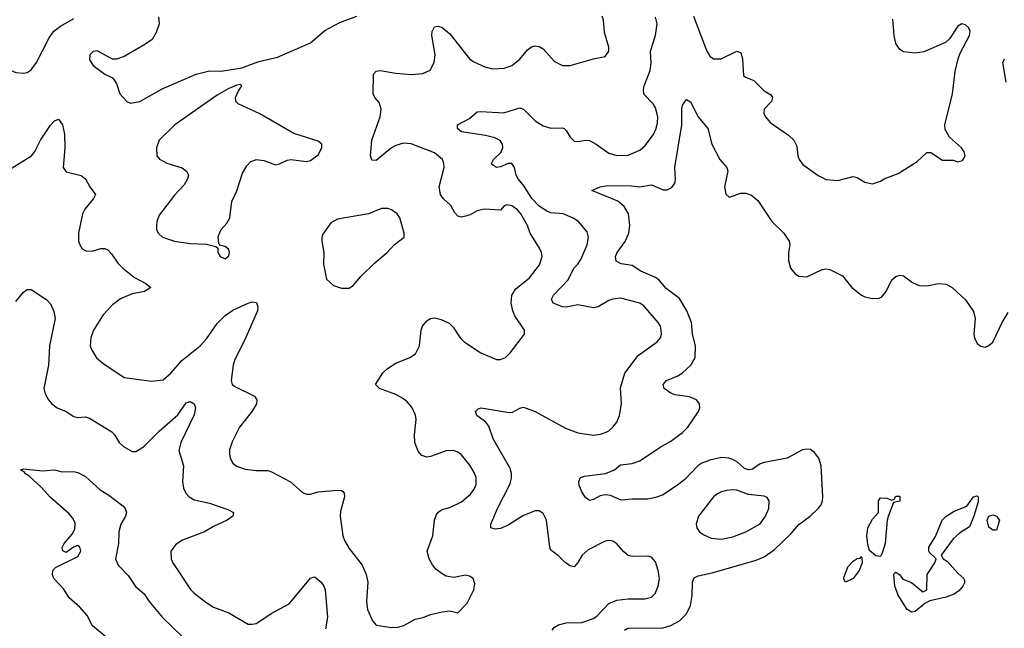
# Model space of a CAD drawing. Header units: inches. Extents: x 1839270 to 1929235, y 762242 to 910350.
# Tile 191 of 256: x 1887471 to 1892549, y 840732 to 843872. Entities that reach past the tile are written whole.
import ezdxf

# ---------------------------------------------------------------- set-up
doc = ezdxf.new("R2010")
doc.units = ezdxf.units.IN
doc.header["$MEASUREMENT"] = 0
doc.layers.add('B8884', color=7, linetype='Continuous')
doc.layers.add('B8894', color=7, linetype='Continuous')

msp = doc.modelspace()

# ---------------------------------------------------------------- linework, layer by layer
at = {"layer": 'B8884', "color": 5}
for points, elevation in [([(1887418.4, 843930), (1887377.4, 843770), (1887368.8, 843710), (1887377.6, 843670), (1887390, 843644), (1887427.3, 843610), (1887450, 843599.3), (1887490, 843595.8), (1887510, 843599.5), (1887530, 843612.2), (1887557.7, 843650), (1887622.7, 843777.3), (1887647.6, 843812.4), (1887681.4, 843838.6), (1887750, 843878.3)], 580), ([(1888186.4, 843886.4), (1888190.5, 843850), (1888175.1, 843804.9), (1888154, 843770), (1888116.7, 843743.3), (1888010, 843681.2), (1887970, 843668.7), (1887950, 843668.7), (1887870, 843711.1), (1887850, 843707), (1887833, 843690), (1887830, 843664.7), (1887850, 843634.8), (1887910, 843591.3), (1887950, 843572), (1887970, 843542), (1887986.8, 843490), (1888022.8, 843450), (1888041.4, 843441.4), (1888090, 843449.4), (1888205.6, 843514.4), (1888381.2, 843590), (1888450, 843607.7), (1888510, 843605.5), (1888616.1, 843623.9), (1888703.7, 843656.3), (1888800.9, 843679.1), (1888970, 843752.7), (1889044.3, 843815.7), (1889122.6, 843857.4), (1889210, 843890.4)], 580), ([(1890000, 842913.7), (1889983.2, 842916.8), (1889969.1, 842910.9), (1889950.3, 842889.7), (1889866.4, 842893.6), (1889830, 842886), (1889794.4, 842865.6), (1889770, 842857.4), (1889750, 842853.3), (1889730, 842858.4), (1889715.2, 842875.2), (1889693.9, 842913.9), (1889655.1, 842950), (1889641.3, 842970), (1889634.3, 843010), (1889660.3, 843110), (1889659.3, 843130), (1889651, 843151), (1889610, 843184.8), (1889490, 843232), (1889450, 843234.6), (1889410, 843223.2), (1889388.9, 843211.1), (1889310, 843145.6), (1889286.3, 843146.3), (1889280.5, 843170), (1889287.2, 843250), (1889329.3, 843370), (1889334.6, 843410), (1889324.5, 843444.5), (1889302, 843470), (1889294.3, 843490), (1889295.8, 843590), (1889310, 843606.7), (1889329.8, 843610.2), (1889410, 843595.2), (1889490, 843588.1), (1889550, 843594), (1889588, 843612), (1889608.7, 843650), (1889613.8, 843690), (1889596.4, 843790), (1889597.7, 843810), (1889610, 843834.4), (1889630, 843838.9), (1889650, 843831.5), (1889690, 843798), (1889790.2, 843670.2), (1889813.9, 843653.9), (1889870, 843629), (1889910, 843618.5), (1889970, 843622.2), (1890000, 843632.7)], 560), ([(1890000, 843129.7), (1889990, 843129.7), (1889950, 843112.4), (1889930, 843109.1), (1889910, 843123.6), (1889904.7, 843130), (1889914.3, 843150), (1889952.6, 843187.4), (1889962, 843210), (1889961.6, 843230), (1889949.2, 843249.2), (1889922.2, 843262.2), (1889874.1, 843274.1), (1889750, 843293.2), (1889729.2, 843310), (1889728.7, 843330), (1889790, 843362), (1889830, 843395.5), (1889850, 843398.4), (1889968.3, 843391.7), (1890000, 843401.2)], 540), ([(1887410, 843094.4), (1887530.8, 843169.2), (1887548.8, 843191.2), (1887578, 843250), (1887630, 843327.3), (1887650, 843350.6), (1887670, 843358.8), (1887692.2, 843330), (1887701.2, 843281.2), (1887702.7, 843210), (1887694.8, 843110), (1887710, 843086.8), (1887787.1, 843067.1), (1887810.8, 843050.8), (1887833, 843010), (1887862, 842970), (1887852, 842950), (1887806.4, 842893.6), (1887795, 842870), (1887773.8, 842770), (1887774.6, 842730), (1887783.6, 842703.6), (1887793.4, 842690), (1887817, 842677), (1887850, 842678.9), (1887890, 842691.7), (1887910, 842692), (1887925.2, 842685.2), (1887944.6, 842664.6), (1887976.4, 842616.4), (1888002.6, 842590), (1888062.5, 842542.5), (1888120.5, 842510), (1888146.8, 842490), (1888114.8, 842470), (1888050, 842457.4), (1887990, 842431.4), (1887950, 842400.7), (1887902, 842350), (1887851.4, 842270), (1887836.9, 842230), (1887834.9, 842190), (1887840.3, 842170), (1887867.5, 842127.5), (1887899.9, 842099.9), (1888010, 842026.4), (1888150, 842007.4), (1888210, 842013.7), (1888250, 842048.9), (1888306.8, 842113.2), (1888400.9, 842190), (1888435.1, 842224.9), (1888490, 842304.4), (1888530, 842345.2), (1888570, 842372.6), (1888650, 842408.7), (1888670, 842415.8), (1888692.2, 842412.2), (1888699.3, 842390), (1888696.5, 842370), (1888630, 842217.6), (1888580.6, 842119.4), (1888572, 842090), (1888560.9, 842010), (1888567.2, 841990), (1888579.7, 841979.7), (1888681.3, 841930), (1888693.8, 841910), (1888692.1, 841890), (1888670, 841852.6), (1888604.6, 841770), (1888566.3, 841693.7), (1888553.5, 841653.5), (1888552.8, 841632.8), (1888557, 841610), (1888570, 841584), (1888588.9, 841568.9), (1888633.3, 841553.3), (1888690, 841546), (1888750, 841545.7), (1888770, 841539.5), (1888868.1, 841488.1), (1888930, 841432.7), (1888950, 841424.4), (1888970, 841424.4), (1889010, 841436.5), (1889110, 841445.3), (1889130, 841443.8), (1889137.5, 841437.5), (1889143.8, 841430), (1889145.3, 841410), (1889125.4, 841334.6), (1889123.8, 841310), (1889136.9, 841210), (1889145.6, 841185.6), (1889170, 841143.8), (1889237.7, 841057.7), (1889257.6, 841010), (1889265.6, 840970), (1889260.2, 840870), (1889264.5, 840830), (1889290, 840770.5), (1889310, 840748.7), (1889390, 840736.4), (1889422, 840738), (1889452.8, 840747.2), (1889510, 840779.1), (1889552.3, 840787.7), (1889590, 840802.8), (1889650, 840818), (1889690, 840822), (1889730, 840812), (1889778, 840862), (1889812.7, 840930), (1889817.5, 840962.5), (1889809.2, 840990), (1889790, 841002), (1889770, 841006.6), (1889710, 840994), (1889670, 841001.2), (1889650, 841012.7), (1889618, 841038), (1889599.7, 841059.7), (1889582.4, 841090), (1889572.6, 841130), (1889602, 841210), (1889610.7, 841289.3), (1889620.9, 841319.1), (1889630, 841332.2), (1889650, 841344.6), (1889690, 841354.9), (1889750, 841385.2), (1889796, 841424), (1889815.3, 841450), (1889826, 841474), (1889824.4, 841510), (1889815.2, 841535.2), (1889793.3, 841573.3), (1889750, 841626.4), (1889730, 841641.6), (1889710, 841649.8), (1889670, 841648.1), (1889590, 841617.7), (1889570, 841615.4), (1889544.5, 841624.5), (1889526, 841646), (1889508.7, 841690), (1889507.7, 841730), (1889516.1, 841810), (1889511.5, 841831.5), (1889492.6, 841872.6), (1889470, 841901), (1889450, 841916.2), (1889410, 841937.7), (1889326, 841970), (1889305.2, 841990), (1889344.2, 842050), (1889367.6, 842072.4), (1889410, 842100.2), (1889483.7, 842130), (1889511.5, 842148.5), (1889532.9, 842190), (1889541.7, 842270), (1889548, 842290), (1889570, 842318), (1889590, 842330.5), (1889610, 842333), (1889644.7, 842324.7), (1889686.7, 842306.7), (1889705.9, 842285.9), (1889742, 842230), (1889762.6, 842210), (1889850, 842152.9), (1889930, 842118.9), (1889950, 842118.7), (1889976, 842130), (1889998, 842150), (1890000, 842152.6)], 560), ([(1887450, 842418.4), (1887490, 842465.5), (1887510, 842480.7), (1887530, 842480.7), (1887610, 842426.8), (1887630, 842406), (1887647, 842367), (1887653.7, 842330), (1887624.7, 842190), (1887619.2, 842090), (1887596, 841970), (1887601.8, 841941.8), (1887619.5, 841910), (1887637, 841890), (1887663.8, 841870), (1887710.6, 841850), (1887750, 841825.5), (1887770, 841820.5), (1887810, 841822.6), (1887830, 841816.5), (1887945.3, 841745.3), (1887959.5, 841730), (1887983.1, 841690), (1888005.5, 841670), (1888050, 841644.9), (1888070, 841644.2), (1888110, 841667.9), (1888190.4, 841749.6), (1888285.9, 841834.1), (1888330, 841895.8), (1888350, 841902.4), (1888370.4, 841890), (1888378.3, 841870), (1888370, 841832.7), (1888302.3, 841690), (1888291.1, 841650), (1888315.8, 841570), (1888310.2, 841490), (1888316, 841456), (1888327.7, 841430), (1888345.2, 841410), (1888370, 841395), (1888450, 841378.3), (1888544.8, 841344.8), (1888573, 841330), (1888570.4, 841310), (1888540.5, 841290), (1888470, 841257.4), (1888423.8, 841230), (1888310, 841187.1), (1888276.2, 841163.8), (1888250.3, 841130), (1888251.6, 841090), (1888260.9, 841070), (1888352.2, 840932.2), (1888370, 840912.7), (1888430, 840866.3), (1888470, 840841.7), (1888550, 840811.5), (1888650, 840754), (1888670, 840753.7), (1888690, 840757.6), (1888772, 840810), (1888861.4, 840858.6), (1888970, 840990.4), (1888990, 840998.4), (1888995.4, 840995.4), (1889026, 840970), (1889039.5, 840950), (1889047.2, 840930), (1889058.6, 840790), (1889048.5, 840730)], 540), ([(1890000, 841556.4), (1889999.2, 841559.2), (1889913.6, 841710), (1889890, 841775.6), (1889875.1, 841795.1), (1889827.8, 841830), (1889821.7, 841850), (1889834.9, 841865.1), (1889850.2, 841870.2), (1889995.4, 841844.6), (1890000, 841845.3)], 540), ([(1887933.6, 840673.6), (1887845.6, 840745.6), (1887818, 840798), (1887780.6, 840840.6), (1887726.6, 840890), (1887695.9, 840935.9), (1887646, 840990), (1887639.3, 841010), (1887641.2, 841030), (1887654.8, 841045.2), (1887770, 841102.8), (1887785.2, 841130), (1887781.2, 841150), (1887770, 841159.3), (1887748.5, 841151.5), (1887710, 841124), (1887692.7, 841132.7), (1887689.7, 841149.7), (1887700.4, 841170), (1887741.5, 841218.5), (1887755.7, 841244.3), (1887756, 841276), (1887742.6, 841302.6), (1887724.7, 841324.7), (1887630, 841407.1), (1887581, 841461), (1887518.6, 841518.6), (1887497.2, 841530), (1887496.5, 841536.5), (1887475.3, 841550), (1887490, 841554.4), (1887590, 841544.9), (1887649.6, 841550.4), (1887690, 841538.7), (1887750, 841541.6), (1887770, 841536.4), (1887810, 841515.3), (1887885.9, 841445.9), (1887930, 841419.3), (1888003.2, 841363.2), (1888014.9, 841350), (1888022, 841330), (1888016.4, 841310), (1887992, 841270), (1887982.3, 841230), (1887979.5, 841170), (1887965.3, 841090), (1887978.2, 841058.2), (1888030, 841004.4), (1888068.2, 840948.2), (1888113.4, 840910), (1888138, 840870), (1888207.5, 840787.5), (1888308.8, 840690)], 520), ([(1890000, 841270.6), (1889990, 841264.4), (1889950, 841246.3), (1889923.3, 841243.3), (1889900.7, 841250), (1889900.5, 841270), (1889935.4, 841350), (1889997.3, 841470), (1890000, 841480)], 540)]:
    msp.add_lwpolyline(points, dxfattribs=dict(at, elevation=elevation))
at = {"layer": 'B8884', "color": 5, "elevation": 580}
for points in [[(1888610, 843537.2), (1888590, 843534), (1888550, 843516.9), (1888490, 843482.9), (1888270.2, 843330), (1888190.2, 843250), (1888176, 843210), (1888178, 843170), (1888191.9, 843151.9), (1888230, 843132.4), (1888308.1, 843108.1), (1888331, 843090), (1888341, 843070), (1888336, 843050), (1888319.9, 843020.1), (1888270, 842966.6), (1888190, 842862.7), (1888178.4, 842830), (1888176.4, 842810), (1888177.1, 842790), (1888185.5, 842770), (1888206.8, 842750), (1888270, 842728.8), (1888350, 842716.5), (1888434, 842714), (1888482, 842702), (1888492.7, 842692.7), (1888492, 842670), (1888504.7, 842650), (1888530, 842638), (1888550, 842654), (1888553.2, 842670), (1888550, 842686), (1888530, 842702), (1888507.3, 842707.3), (1888498, 842718), (1888494, 842754), (1888509.3, 842790), (1888538.6, 842821.4), (1888555.1, 842850), (1888565.6, 842934.4), (1888591.5, 842988.5), (1888620.5, 843079.5), (1888641.5, 843118.5), (1888662, 843138), (1888690, 843150.5), (1888730, 843145.5), (1888790, 843123.8), (1888811.6, 843128.4), (1888850, 843147.3), (1888870, 843150.8), (1888950, 843140.7), (1888970, 843144.9), (1889010, 843174.8), (1889029.3, 843210), (1889029, 843230), (1889010, 843245.2), (1888883.9, 843283.9), (1888710, 843386.3), (1888597.7, 843437.7), (1888585.1, 843450), (1888583.6, 843470), (1888598, 843502), (1888617.2, 843530)], [(1889370, 842898.3), (1889337.7, 842897.7), (1889270, 842871), (1889110, 842843.5), (1889075.8, 842824.2), (1889035.1, 842764.9), (1889028.4, 842750), (1889028.4, 842730), (1889039.5, 842670), (1889037, 842610), (1889053, 842533), (1889090, 842501), (1889130, 842486), (1889170, 842486.8), (1889190, 842501), (1889230, 842547.7), (1889302.5, 842617.5), (1889366, 842670), (1889402.7, 842710), (1889453.2, 842750), (1889454.5, 842770), (1889431.3, 842850), (1889418.4, 842870), (1889389.3, 842890)]]:
    msp.add_lwpolyline(points, close=True, dxfattribs=at)
at = {"layer": 'B8894', "color": 5}
for points, elevation in [([(1890000, 843632.7), (1890010, 843636.2), (1890050, 843667.2), (1890090, 843716.5), (1890110, 843732.4), (1890130, 843737.3), (1890150, 843733.6), (1890170, 843721.3), (1890230, 843655.8), (1890270, 843635.8), (1890310, 843635.3), (1890430, 843670.4), (1890490, 843681), (1890509.3, 843710), (1890509.5, 843730), (1890486.4, 843806.4), (1890482.6, 843870), (1890475.4, 843890)], 560), ([(1890947.1, 843890), (1891014.9, 843710), (1891030, 843683.1), (1891050.2, 843670.2), (1891089.1, 843669.1), (1891170, 843708.5), (1891190, 843700.7), (1891199.1, 843670), (1891204.4, 843584.4), (1891215.2, 843575.2), (1891258, 843558), (1891310, 843505.3), (1891344.7, 843484.7), (1891353, 843470), (1891348, 843450), (1891310.5, 843410), (1891308.4, 843390), (1891317.1, 843370), (1891342, 843342), (1891435.9, 843275.9), (1891463.8, 843250), (1891479.9, 843219.9), (1891484.4, 843170), (1891490.6, 843150), (1891510, 843124.9), (1891590, 843068), (1891630, 843046.8), (1891690, 843042.8), (1891770, 843062), (1891790, 843057.3), (1891830, 843033.4), (1891870, 843024.9), (1891910, 843038), (1891930, 843050.4), (1892001.2, 843078.8), (1892100.1, 843139.9), (1892150, 843186), (1892170, 843186), (1892230, 843147.7), (1892286.4, 843146.4), (1892310, 843138), (1892334.6, 843145.4), (1892348, 843170), (1892342, 843190), (1892328.7, 843210), (1892266.3, 843266.3), (1892245.1, 843305.1), (1892242, 843330), (1892282, 843490), (1892295.5, 843604.5), (1892310.9, 843669.1), (1892321.3, 843698.7), (1892369.6, 843790), (1892373, 843810), (1892366.6, 843830), (1892350, 843844.5), (1892330, 843849.6), (1892310, 843838.4), (1892267.3, 843772.7), (1892246.6, 843753.4), (1892134.2, 843705.8), (1892090, 843699), (1892030, 843705.6), (1892010, 843718), (1891990, 843749.6), (1891981.6, 843790), (1891974.5, 843874.5)], 540), ([(1890000, 843401.2), (1890050, 843416.4), (1890070, 843410.4), (1890130, 843350.2), (1890170, 843324.4), (1890210, 843311.7), (1890270, 843314.4), (1890278.8, 843310), (1890290, 843300.7), (1890310, 843264.9), (1890330, 843245.5), (1890350, 843243.1), (1890389.8, 843250.2), (1890410, 843247.7), (1890444.9, 843230), (1890510, 843182.4), (1890550, 843171.3), (1890610, 843173.6), (1890670, 843198), (1890697.4, 843222.6), (1890740.6, 843279.4), (1890754.2, 843310), (1890760.7, 843339.3), (1890761.5, 843370), (1890750, 843417.6), (1890737.7, 843437.7), (1890690, 843488.2), (1890687.6, 843510), (1890691.4, 843530), (1890723, 843610), (1890727.2, 843650), (1890724.3, 843710), (1890749.8, 843790), (1890759.4, 843850), (1890750, 843884.2)], 540), ([(1892559.7, 843550), (1892542.6, 843650), (1892549.7, 843670)], 520), ([(1890590, 840723.1), (1890607.5, 840732.5), (1890790, 840734.7), (1890830, 840746.2), (1890873.3, 840770), (1890910, 840806.4), (1890930.7, 840849.3), (1890938.7, 840901.3), (1890940.3, 840970), (1890950, 840993.4), (1890970, 841003.6), (1891042, 841018), (1891270, 841084.2), (1891310, 841101.8), (1891363, 841137), (1891450, 841221.8), (1891490, 841268.3), (1891547.3, 841310), (1891589.8, 841350), (1891604.5, 841370), (1891612.4, 841390), (1891614.2, 841410), (1891605.2, 841570), (1891592, 841610), (1891570, 841639.8), (1891550, 841653.8), (1891530, 841656.8), (1891507.7, 841652.3), (1891429.6, 841610.4), (1891310, 841587.5), (1891290, 841580.8), (1891250, 841553.7), (1891230, 841549.2), (1891210, 841557.2), (1891173.2, 841590), (1891150, 841603), (1891129.2, 841610), (1891090, 841612.5), (1891030, 841599.5), (1890990, 841583.7), (1890968.6, 841570), (1890900.7, 841499.3), (1890870, 841475.5), (1890790, 841421.6), (1890750, 841407.7), (1890710, 841398.3), (1890630, 841398.9), (1890573.4, 841393.4), (1890517.7, 841417.7), (1890490, 841420.3), (1890464.2, 841415.8), (1890430, 841396.4), (1890410, 841391.1), (1890390, 841407.3), (1890370, 841435.8), (1890356.2, 841470), (1890354.6, 841490), (1890364, 841510), (1890383.8, 841516.2), (1890492.7, 841530), (1890539.5, 841550), (1890570, 841574.9), (1890630, 841583.2), (1890670, 841596.8), (1890773.5, 841666.5), (1890830, 841697.4), (1890890, 841741.6), (1890916.5, 841770), (1890971.5, 841850), (1890979.5, 841870), (1890978, 841890), (1890960.9, 841910), (1890925.8, 841925.8), (1890850, 841936.8), (1890830, 841945.3), (1890795.6, 841970), (1890789.6, 841990), (1890807.3, 842010), (1890865.7, 842034.3), (1890890, 842050.3), (1890932.8, 842090), (1890954.5, 842130), (1890956.8, 842190), (1890941.8, 842250), (1890936.1, 842310), (1890912, 842370), (1890873.6, 842433.6), (1890804.8, 842484.8), (1890768.6, 842528.6), (1890750, 842542.2), (1890674.2, 842574.2), (1890630, 842603.1), (1890573.1, 842613.1), (1890546.6, 842626.6), (1890544, 842650), (1890552.6, 842670), (1890593.3, 842726.7), (1890613.3, 842770), (1890618.2, 842810), (1890610.6, 842870), (1890588.5, 842908.5), (1890555.4, 842935.4), (1890422, 842990), (1890464, 843010), (1890504.2, 843015.8), (1890625.6, 843014.4), (1890670, 843009.5), (1890730, 843020.2), (1890790, 842994.3), (1890810, 842994.5), (1890833.7, 843006.3), (1890850, 843028.9), (1890853.1, 843046.9), (1890849.9, 843110), (1890886.2, 843330), (1890886.1, 843413.9), (1890890, 843430.6), (1890910, 843460.7), (1890930, 843447.7), (1890970.1, 843370.1), (1891019.5, 843310), (1891040.3, 843230), (1891082.3, 843150), (1891118.4, 843110), (1891123.7, 843090), (1891106.5, 843010), (1891112.3, 842972.3), (1891130, 842956.3), (1891190, 842976.9), (1891216.5, 842976.5), (1891245.8, 842965.8), (1891278.9, 842938.9), (1891350.2, 842830), (1891411.7, 842770), (1891438.9, 842730), (1891442.3, 842710), (1891436, 842670), (1891436.5, 842630), (1891447.2, 842590), (1891470, 842560.4), (1891490, 842548.5), (1891530, 842545.3), (1891610, 842582.4), (1891630, 842586), (1891650, 842583), (1891714.8, 842550), (1891763, 842490), (1891813.4, 842450), (1891830, 842441.7), (1891870, 842432.7), (1891904.5, 842435.5), (1891917.2, 842442.8), (1891939.5, 842470), (1891969.7, 842530.3), (1891990, 842547.7), (1892010, 842554), (1892030.2, 842550.2), (1892076.2, 842516.2), (1892110, 842500.5), (1892150, 842499.1), (1892210, 842511.7), (1892250, 842508), (1892280.7, 842490), (1892350, 842426.8), (1892390, 842366), (1892399.3, 842330), (1892393, 842250), (1892396.3, 842230), (1892410, 842201), (1892428.1, 842188.1), (1892450, 842183), (1892470, 842190.4), (1892490, 842208.4), (1892538.2, 842310), (1892570, 842361.1)], 520), ([(1890000, 841845.3), (1890012.6, 841847.4), (1890050, 841868), (1890070, 841873.1), (1890130, 841851), (1890285.3, 841765.3), (1890350, 841740.9), (1890430, 841727.8), (1890466.8, 841733.2), (1890496.1, 841743.9), (1890510, 841750.3), (1890531, 841770), (1890550, 841795.8), (1890564.1, 841830), (1890574.5, 841890), (1890570, 841972), (1890592.3, 842047.7), (1890660.7, 842139.3), (1890759.3, 842210), (1890775.3, 842230), (1890781.2, 842250), (1890780.3, 842270), (1890775.3, 842290), (1890763.5, 842310), (1890690, 842396.1), (1890670, 842409.8), (1890590, 842430.8), (1890570, 842434.6), (1890530, 842429.8), (1890510, 842422.7), (1890454.4, 842390), (1890430, 842385), (1890350, 842400.2), (1890290, 842388.7), (1890270.8, 842390.8), (1890222, 842410), (1890213.3, 842430), (1890223.5, 842450), (1890300.3, 842530), (1890328.6, 842590), (1890350, 842610.3), (1890365.3, 842634.7), (1890397.4, 842710), (1890404, 842750), (1890397.6, 842777.6), (1890353.6, 842830), (1890322.4, 842850), (1890274.5, 842870), (1890210, 842875.3), (1890190, 842883.2), (1890150, 842909.9), (1890111.9, 842950), (1890073.1, 843013.1), (1890042.5, 843050), (1890032.3, 843070), (1890022.3, 843110), (1890010, 843129.6), (1890000, 843129.7)], 540), ([(1890000, 842152.6), (1890075.1, 842250), (1890074, 842270), (1890024.1, 842344.1), (1890013.8, 842370), (1890005.8, 842410), (1890009.8, 842450), (1890030, 842484), (1890100.5, 842539.5), (1890152.2, 842607.8), (1890165.8, 842650), (1890162.4, 842670), (1890152.6, 842692.6), (1890103, 842770), (1890089.6, 842809.6), (1890055.1, 842870), (1890038.3, 842890), (1890010, 842911.8), (1890000, 842913.7)], 560), ([(1890000, 841480), (1890007.5, 841507.5), (1890007.7, 841530), (1890000, 841556.4)], 540), ([(1890217.9, 840722.1), (1890230, 840738.3), (1890249.1, 840750.9), (1890290, 840761), (1890370, 840763), (1890430, 840783.2), (1890450, 840795.8), (1890510, 840859.7), (1890550, 840877.1), (1890610, 840884.8), (1890694.9, 840885.1), (1890730, 840893.1), (1890748.2, 840911.8), (1890764.8, 840950), (1890770.8, 840990), (1890764.5, 841030), (1890750, 841076), (1890730, 841098.4), (1890710, 841104.2), (1890630, 841102.4), (1890610, 841108.6), (1890586.7, 841126.7), (1890550, 841167.6), (1890530, 841181.6), (1890510, 841184.7), (1890490, 841181.3), (1890402.1, 841137.9), (1890371.5, 841110), (1890350, 841071.8), (1890331, 841049), (1890310, 841053.7), (1890285.4, 841070), (1890248.2, 841108.2), (1890210, 841136), (1890204.4, 841150), (1890187.7, 841290), (1890170, 841324.7), (1890150, 841338.5), (1890130, 841338), (1890070, 841314.4), (1890000, 841270.6)], 540)]:
    msp.add_lwpolyline(points, dxfattribs=dict(at, elevation=elevation))
for points, elevation in [([(1891150, 841447.3), (1891116.2, 841443.8), (1891090, 841435.5), (1891070, 841426.2), (1891050, 841409.7), (1890972.9, 841310), (1890959.5, 841270), (1890963.7, 841250), (1890977.4, 841230), (1890995.4, 841215.4), (1891037.5, 841197.5), (1891090, 841192.5), (1891150, 841204.1), (1891216.2, 841230), (1891290, 841272), (1891317.3, 841310), (1891334.8, 841350), (1891336.9, 841390), (1891326.5, 841406.5), (1891310, 841414.3), (1891230, 841421.8), (1891170, 841444.2)], 540), ([(1891910, 841102.9), (1891886.1, 841106.1), (1891854.2, 841134.2), (1891845.1, 841165.1), (1891840.4, 841210), (1891845.3, 841250), (1891870, 841294.9), (1891900.5, 841330), (1891900.5, 841390), (1891910, 841404.9), (1891944, 841404), (1891970, 841394), (1891982, 841398), (1891990, 841414), (1892010, 841414), (1892010, 841388), (1891978, 841382), (1891950.5, 841309.5), (1891944.9, 841290), (1891934.2, 841170), (1891919.7, 841120.3)], 480), ([(1892070, 840815.3), (1892049.1, 840829.1), (1892002.7, 840902.7), (1891983.9, 840950), (1891979.5, 841010), (1891983, 841017), (1891990, 841022), (1892010, 841008), (1892026.4, 840986.4), (1892070, 840968.2), (1892130, 840921), (1892149.1, 840930.9), (1892152.1, 841010), (1892191, 841070), (1892198, 841090), (1892163.3, 841123.3), (1892159.5, 841130), (1892160.7, 841150), (1892194, 841206), (1892228.4, 841290), (1892248.9, 841311.1), (1892290, 841336), (1892356.9, 841363.1), (1892390, 841410.6), (1892410, 841416), (1892414.8, 841410), (1892414.6, 841385.4), (1892393, 841310), (1892370, 841256), (1892317.6, 841222.4), (1892286.2, 841193.8), (1892224, 841110), (1892234.9, 841090), (1892256.6, 841076.6), (1892310, 841016.5), (1892341.3, 840990), (1892345.4, 840970), (1892335.5, 840950), (1892314.5, 840925.5), (1892290.8, 840909.2), (1892250, 840892.9), (1892165.5, 840874.5), (1892140.2, 840859.8), (1892090, 840818.2)], 480), ([(1892510, 841238), (1892490, 841239.3), (1892470, 841253.2), (1892461.6, 841290), (1892470, 841310.7), (1892490, 841317.3), (1892510, 841310.7), (1892524.7, 841290)], 480), ([(1891730, 840969.5), (1891719.3, 840990), (1891741.6, 841050), (1891770, 841078.4), (1891790, 841092.7), (1891805.6, 841094.4), (1891810, 841102), (1891815.3, 841095.3), (1891816.3, 841070), (1891800.7, 841030), (1891770, 840989.2)], 480)]:
    msp.add_lwpolyline(points, close=True, dxfattribs=dict(at, elevation=elevation))

doc.saveas('drawing.dxf')
